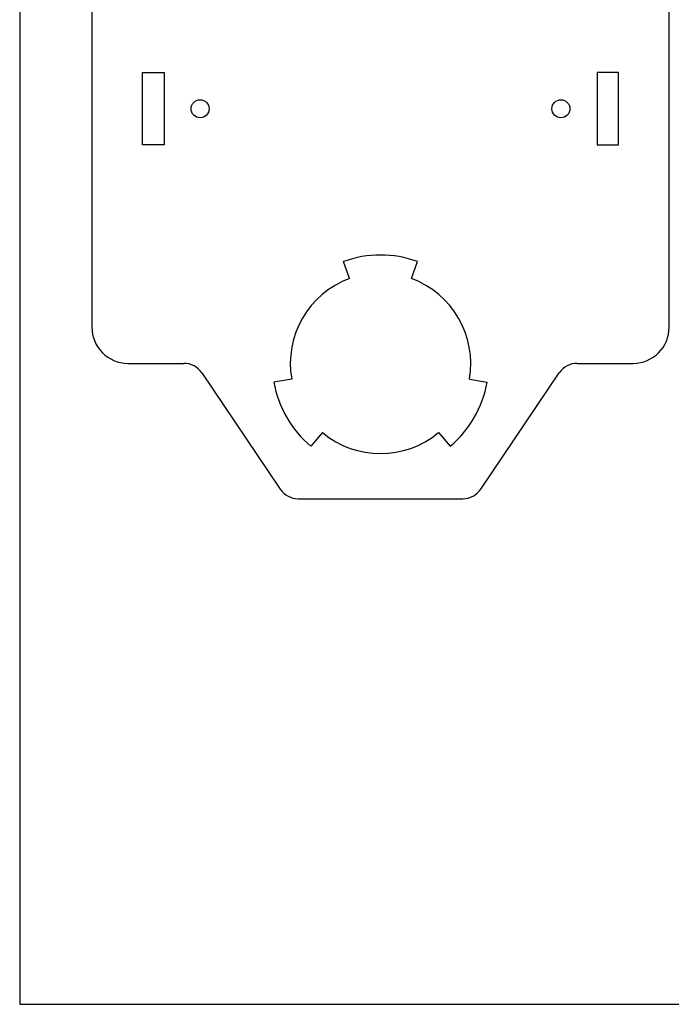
# Model space of a CAD drawing. Header units: millimetres. Extents: x 0 to 600, y 0 to 400.
# Tile 1 of 31: x 0 to 90, y 0 to 136. Entities that reach past the tile are written whole.
import ezdxf

# ---------------------------------------------------------------- set-up
doc = ezdxf.new("R2010")
doc.units = ezdxf.units.MM
doc.header["$MEASUREMENT"] = 0
for name, color, linetype in [('CORTE_L¡SER', 3, 'Continuous'), ('CORTE_L¡SER$CUT', 7, 'Continuous'), ('Default', 7, 'Continuous')]:
    doc.layers.add(name, color=color, linetype=linetype)

msp = doc.modelspace()

# ---------------------------------------------------------------- linework, layer by layer
at = {"layer": 'CORTE_L¡SER'}
for p, q in [((0, 400), (0, 0)), ((0, 0), (600, 0))]:
    msp.add_line(p, q, dxfattribs=at)
at = {"layer": 'CORTE_L¡SER$CUT'}
for p, q in [((10, 183), (10, 93.75)), ((90, 93.75), (90, 183)), ((17, 129), (20, 129)), ((17, 119), (17, 129)), ((20, 129), (20, 119)), ((83, 129), (80, 129)), ((80, 129), (80, 119)), ((83, 119), (83, 129)), ((20, 119), (17, 119)), ((80, 119), (83, 119)), ((15, 88.75), (22.75, 88.75)), ((77.25, 88.75), (85, 88.75)), ((25.24, 87.43), (36.11, 71.32)), ((63.89, 71.32), (74.76, 87.43)), ((38.59, 70), (50, 70)), ((50, 70), (61.41, 70))]:
    msp.add_line(p, q, dxfattribs=at)
for centre in [(25, 124), (75, 124)]:
    msp.add_circle(centre, 1.25, dxfattribs=at)
for centre, radius, start, end in [((15, 93.75), 5, 180, 270), ((85, 93.75), 5, 270.0002, 359.9998), ((22.75, 85.75), 3, 34.02, 89.9997), ((77.25, 85.75), 3, 89.9999, 145.9811), ((38.59, 73), 3, 214.02, 269.9997), ((61.41, 73), 3, 270.0003, 325.98)]:
    msp.add_arc(centre, radius, start, end, dxfattribs=at)
at = {"layer": 'Default'}
for points in [[(45.72, 100.5), (44.87, 102.85)], [(54.28, 100.5), (55.13, 102.85)], [(37.69, 86.58), (35.23, 86.15)], [(62.31, 86.58), (64.77, 86.15)], [(41.97, 79.17), (40.36, 77.26)], [(58.03, 79.17), (59.64, 77.26)]]:
    msp.add_lwpolyline(points, dxfattribs=at)
for radius, start, end in [(15, 70, 110), (12.5, 110, 190), (12.5, 350, 70), (15, 190, 230), (15, 310, 350), (12.5, 230, 310)]:
    msp.add_arc((50, 88.75), radius, start, end, dxfattribs=at)

doc.saveas('drawing.dxf')
